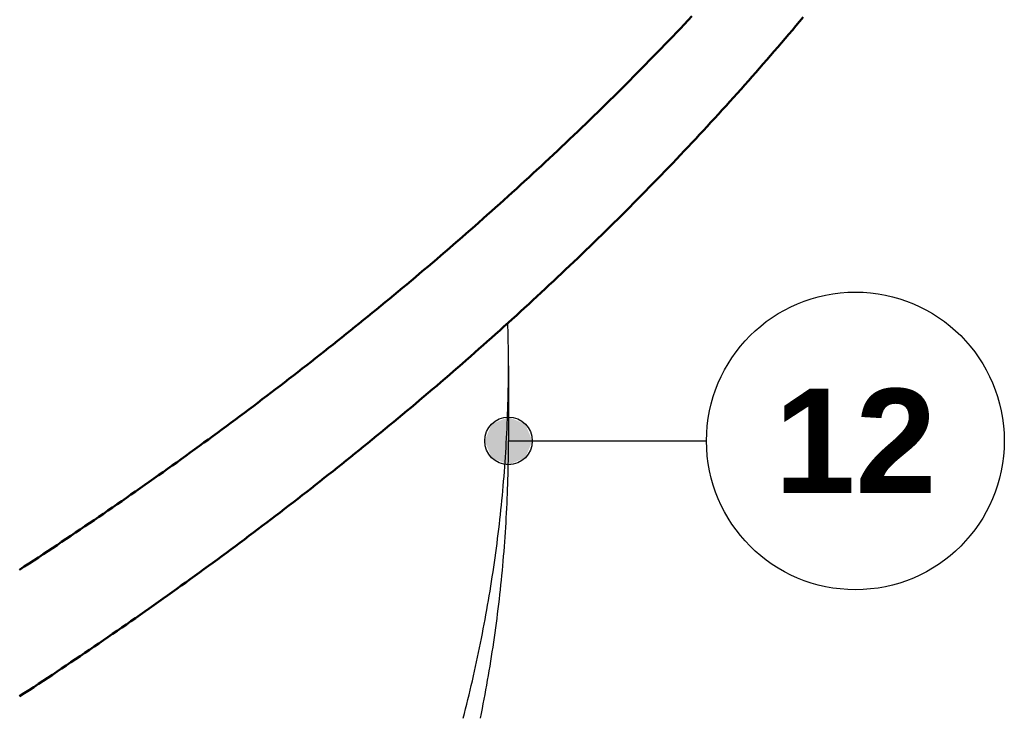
# Model space of a CAD drawing. Header units: millimetres. Extents: x 0 to 841, y 0 to 594.
# Tile 34 of 46: x 480 to 513, y 258 to 281. Entities that reach past the tile are written whole.
import ezdxf
from ezdxf.enums import TextEntityAlignment as Align

# ---------------------------------------------------------------- set-up
doc = ezdxf.new("R2010")
doc.units = ezdxf.units.MM
for name, color, linetype, lineweight in [('ACH', 7, 'CONTINUOUS', 13), ('COTA', 7, 'CONTINUOUS', 25), ('FINA', 7, 'CONTINUOUS', 25), ('TXT', 7, 'CONTINUOUS', 25), ('VIS', 7, 'CONTINUOUS', 50)]:
    doc.layers.add(name, color=color, linetype=linetype, lineweight=lineweight)
doc.styles.add('STDB', font='LiberationSans-Bold.ttf')

msp = doc.modelspace()

# ---------------------------------------------------------------- hatches: boundary and pattern name
at = {"layer": 'ACH'}
h = msp.add_hatch(color=7, dxfattribs=at)
h.dxf.hatch_style = 1
h.paths.add_polyline_path([(496.842, 267.162), (496.607, 267.727), (496.042, 267.962), (495.476, 267.727), (495.242, 267.162), (495.476, 266.596), (496.042, 266.362), (496.607, 266.596)])

# ---------------------------------------------------------------- linework, layer by layer
at = {"layer": 'COTA'}
msp.add_line((496.042, 267.162), (502.691, 267.162), dxfattribs=at)
msp.add_circle((496.042, 267.162), 0.8, dxfattribs=at)
at = {"layer": 'FINA'}
for points in [[(479.626, 262.837), (479.783, 262.94), (479.941, 263.043), (480.098, 263.146), (480.255, 263.25), (480.411, 263.353), (480.568, 263.457), (480.725, 263.561), (480.881, 263.665), (481.037, 263.769), (481.193, 263.874), (481.349, 263.978), (481.505, 264.083), (481.661, 264.188), (481.817, 264.294), (481.972, 264.399), (482.128, 264.505), (482.283, 264.611), (482.438, 264.717), (482.593, 264.823), (482.748, 264.93), (482.902, 265.036), (483.057, 265.143), (483.211, 265.251), (483.365, 265.358), (483.52, 265.465), (483.674, 265.573), (483.827, 265.681), (483.981, 265.789), (484.135, 265.897), (484.288, 266.006), (484.441, 266.115), (484.594, 266.224), (484.747, 266.333), (484.9, 266.442), (485.053, 266.552), (485.205, 266.661), (485.358, 266.771), (485.51, 266.882), (485.662, 266.992), (485.814, 267.103), (485.965, 267.213), (486.117, 267.324), (486.269, 267.436), (486.42, 267.547), (486.571, 267.659), (486.722, 267.771), (486.873, 267.883), (487.024, 267.995), (487.174, 268.107), (487.324, 268.22), (487.475, 268.333), (487.625, 268.446), (487.775, 268.559), (487.924, 268.673), (488.074, 268.787), (488.223, 268.901), (488.373, 269.015), (488.522, 269.129), (488.671, 269.244), (488.819, 269.358), (488.968, 269.473), (489.116, 269.589), (489.265, 269.704), (489.413, 269.82), (489.561, 269.936), (489.708, 270.052), (489.856, 270.168), (490.003, 270.285), (490.15, 270.401), (490.298, 270.518), (490.444, 270.636), (490.591, 270.753), (490.738, 270.871), (490.884, 270.988), (491.03, 271.106), (491.176, 271.225), (491.322, 271.343), (491.468, 271.462), (491.613, 271.581), (491.758, 271.7), (491.904, 271.819), (492.048, 271.939), (492.193, 272.059), (492.338, 272.179), (492.482, 272.299), (492.626, 272.42), (492.77, 272.54), (492.914, 272.661), (493.058, 272.782), (493.201, 272.904), (493.344, 273.025), (493.488, 273.147), (493.63, 273.269), (493.773, 273.392), (493.916, 273.514), (494.058, 273.637), (494.2, 273.76), (494.342, 273.883), (494.483, 274.006), (494.625, 274.13), (494.766, 274.254), (494.907, 274.378), (495.048, 274.502), (495.189, 274.627), (495.329, 274.752), (495.47, 274.877), (495.61, 275.002), (495.75, 275.127), (495.889, 275.253), (496.029, 275.379), (496.168, 275.505), (496.307, 275.632), (496.446, 275.758), (496.584, 275.885), (496.723, 276.012), (496.861, 276.14), (496.999, 276.267), (497.137, 276.395), (497.274, 276.523), (497.412, 276.651), (497.549, 276.78), (497.686, 276.908), (497.822, 277.037), (497.959, 277.167), (498.095, 277.296), (498.231, 277.426), (498.367, 277.556), (498.502, 277.686), (498.638, 277.816), (498.773, 277.947), (498.907, 278.078), (499.042, 278.209), (499.176, 278.34), (499.311, 278.472), (499.445, 278.603), (499.578, 278.735), (499.712, 278.868), (499.845, 279), (499.978, 279.133), (500.111, 279.266), (500.243, 279.399), (500.375, 279.533), (500.507, 279.666), (500.639, 279.8), (500.771, 279.935), (500.902, 280.069), (501.033, 280.204), (501.164, 280.339), (501.294, 280.474), (501.424, 280.609), (501.555, 280.745), (501.684, 280.881), (501.814, 281.017), (501.943, 281.153), (502.072, 281.29), (502.201, 281.427)], [(479.626, 258.585), (479.783, 258.688), (479.941, 258.791), (480.098, 258.894), (480.255, 258.997), (480.411, 259.101), (480.568, 259.205), (480.725, 259.309), (480.881, 259.413), (481.037, 259.517), (481.193, 259.621), (481.349, 259.726), (481.505, 259.831), (481.661, 259.936), (481.817, 260.042), (481.972, 260.147), (482.128, 260.253), (482.283, 260.359), (482.438, 260.465), (482.593, 260.571), (482.748, 260.678), (482.902, 260.784), (483.057, 260.891), (483.211, 260.998), (483.365, 261.106), (483.52, 261.213), (483.674, 261.321), (483.827, 261.429), (483.981, 261.537), (484.135, 261.645), (484.288, 261.754), (484.441, 261.863), (484.594, 261.971), (484.747, 262.081), (484.9, 262.19), (485.053, 262.3), (485.205, 262.409), (485.358, 262.519), (485.51, 262.629), (485.662, 262.74), (485.814, 262.85), (485.965, 262.961), (486.117, 263.072), (486.269, 263.183), (486.42, 263.295), (486.571, 263.406), (486.722, 263.518), (486.873, 263.63), (487.024, 263.743), (487.174, 263.855), (487.324, 263.968), (487.475, 264.081), (487.625, 264.194), (487.775, 264.307), (487.924, 264.421), (488.074, 264.534), (488.223, 264.648), (488.373, 264.762), (488.522, 264.877), (488.671, 264.991), (488.819, 265.106), (488.968, 265.221), (489.116, 265.337), (489.265, 265.452), (489.413, 265.568), (489.561, 265.684), (489.708, 265.8), (489.856, 265.916), (490.003, 266.032), (490.15, 266.149), (490.298, 266.266), (490.444, 266.383), (490.591, 266.501), (490.738, 266.618), (490.884, 266.736), (491.03, 266.854), (491.176, 266.973), (491.322, 267.091), (491.468, 267.21), (491.613, 267.329), (491.758, 267.448), (491.904, 267.567), (492.048, 267.687), (492.193, 267.807), (492.338, 267.927), (492.482, 268.047), (492.626, 268.167), (492.77, 268.288), (492.914, 268.409), (493.058, 268.53), (493.201, 268.652), (493.344, 268.773), (493.488, 268.895), (493.63, 269.017), (493.773, 269.139), (493.916, 269.262), (494.058, 269.385), (494.2, 269.508), (494.342, 269.631), (494.483, 269.754), (494.625, 269.878), (494.766, 270.002), (494.907, 270.126), (495.048, 270.25), (495.189, 270.375), (495.329, 270.5), (495.47, 270.625), (495.61, 270.75), (495.75, 270.875), (495.889, 271.001), (496.029, 271.127), (496.168, 271.253), (496.307, 271.379), (496.446, 271.506), (496.584, 271.633), (496.723, 271.76), (496.861, 271.887), (496.999, 272.015), (497.137, 272.143), (497.274, 272.271), (497.412, 272.399), (497.549, 272.527), (497.686, 272.656), (497.822, 272.785), (497.959, 272.914), (498.095, 273.044), (498.231, 273.173), (498.367, 273.303), (498.502, 273.434), (498.638, 273.564), (498.773, 273.695), (498.907, 273.825), (499.042, 273.956), (499.176, 274.088), (499.311, 274.219), (499.445, 274.351), (499.578, 274.483), (499.712, 274.615), (499.845, 274.748), (499.978, 274.881), (500.111, 275.014), (500.243, 275.147), (500.375, 275.281), (500.507, 275.414), (500.639, 275.548), (500.771, 275.682), (500.902, 275.817), (501.033, 275.952), (501.164, 276.086), (501.294, 276.222), (501.424, 276.357), (501.555, 276.493), (501.684, 276.629), (501.814, 276.765), (501.943, 276.901), (502.072, 277.038), (502.201, 277.175), (502.329, 277.312), (502.457, 277.449), (502.585, 277.587), (502.713, 277.725), (502.841, 277.863), (502.968, 278.001), (503.095, 278.14), (503.221, 278.278), (503.347, 278.418), (503.474, 278.557), (503.599, 278.696), (503.725, 278.836), (503.85, 278.976), (503.975, 279.117), (504.1, 279.257), (504.224, 279.398), (504.348, 279.539), (504.472, 279.68), (504.596, 279.822), (504.719, 279.964), (504.842, 280.106), (504.965, 280.248), (505.087, 280.391), (505.209, 280.534), (505.331, 280.677), (505.453, 280.82), (505.574, 280.963), (505.695, 281.107), (505.816, 281.251), (505.936, 281.396)], [(496.042, 269.682), (496.041, 269.812), (496.041, 269.943), (496.04, 270.073), (496.039, 270.204), (496.037, 270.335), (496.035, 270.465), (496.032, 270.596), (496.03, 270.727), (496.027, 270.857), (496.023, 270.988), (496.019, 271.118)], [(494.522, 257.852), (494.563, 258.009), (494.602, 258.166), (494.641, 258.322), (494.68, 258.479), (494.718, 258.636), (494.756, 258.794), (494.793, 258.951), (494.829, 259.108), (494.865, 259.266), (494.901, 259.423), (494.935, 259.581), (494.97, 259.739), (495.004, 259.897), (495.037, 260.055), (495.07, 260.213), (495.102, 260.372), (495.134, 260.53), (495.165, 260.689), (495.196, 260.847), (495.226, 261.006), (495.256, 261.165), (495.285, 261.324), (495.314, 261.483), (495.342, 261.642), (495.369, 261.801), (495.396, 261.961), (495.423, 262.12), (495.448, 262.28), (495.474, 262.439), (495.499, 262.599), (495.523, 262.759), (495.547, 262.919), (495.57, 263.079), (495.592, 263.239), (495.614, 263.399), (495.636, 263.559), (495.657, 263.719), (495.677, 263.879), (495.697, 264.04), (495.717, 264.2), (495.735, 264.361), (495.754, 264.521), (495.771, 264.682), (495.788, 264.842), (495.805, 265.003), (495.821, 265.164), (495.836, 265.325), (495.851, 265.486), (495.866, 265.647), (495.879, 265.808), (495.893, 265.969), (495.905, 266.13), (495.917, 266.291), (495.929, 266.452), (495.94, 266.613), (495.95, 266.775), (495.96, 266.936), (495.969, 267.097), (495.978, 267.259), (495.986, 267.42), (495.994, 267.582), (496.001, 267.743), (496.007, 267.904), (496.013, 268.066), (496.019, 268.227), (496.023, 268.389), (496.028, 268.55), (496.031, 268.712), (496.034, 268.874), (496.037, 269.035), (496.039, 269.197), (496.04, 269.358), (496.041, 269.52), (496.042, 269.682)], [(496.042, 269.682), (496.042, 267.162)], [(495.102, 257.852), (495.134, 258.01), (495.165, 258.169), (495.196, 258.328), (495.226, 258.486), (495.256, 258.645), (495.285, 258.804), (495.314, 258.963), (495.342, 259.122), (495.369, 259.282), (495.396, 259.441), (495.423, 259.6), (495.448, 259.76), (495.474, 259.919), (495.499, 260.079), (495.523, 260.239), (495.547, 260.399), (495.57, 260.559), (495.592, 260.719), (495.614, 260.879), (495.636, 261.039), (495.657, 261.199), (495.677, 261.359), (495.697, 261.52), (495.717, 261.68), (495.735, 261.841), (495.754, 262.001), (495.771, 262.162), (495.788, 262.323), (495.805, 262.483), (495.821, 262.644), (495.836, 262.805), (495.851, 262.966), (495.866, 263.127), (495.879, 263.288), (495.893, 263.449), (495.905, 263.61), (495.917, 263.771), (495.929, 263.932), (495.94, 264.094), (495.95, 264.255), (495.96, 264.416), (495.969, 264.578), (495.978, 264.739), (495.986, 264.9), (495.994, 265.062), (496.001, 265.223), (496.007, 265.385), (496.013, 265.546), (496.019, 265.708), (496.023, 265.869), (496.028, 266.031), (496.031, 266.192), (496.034, 266.354), (496.037, 266.515), (496.039, 266.677), (496.04, 266.839), (496.041, 267), (496.042, 267.162)]]:
    msp.add_lwpolyline(points, dxfattribs=at)
msp.add_circle((507.691, 267.162), 5, dxfattribs=at)
at = {"layer": 'VIS'}
for points in [[(479.626, 262.837), (479.783, 262.94), (479.941, 263.043), (480.098, 263.146), (480.255, 263.25), (480.411, 263.353), (480.568, 263.457), (480.725, 263.561), (480.881, 263.665), (481.037, 263.769), (481.193, 263.874), (481.349, 263.978), (481.505, 264.083), (481.661, 264.188), (481.817, 264.294), (481.972, 264.399), (482.128, 264.505), (482.283, 264.611), (482.438, 264.717), (482.593, 264.823), (482.748, 264.93), (482.902, 265.036), (483.057, 265.143), (483.211, 265.251), (483.365, 265.358), (483.52, 265.465), (483.674, 265.573), (483.827, 265.681), (483.981, 265.789), (484.135, 265.897), (484.288, 266.006), (484.441, 266.115), (484.594, 266.224), (484.747, 266.333), (484.9, 266.442), (485.053, 266.552), (485.205, 266.661), (485.358, 266.771), (485.51, 266.882), (485.662, 266.992), (485.814, 267.103), (485.965, 267.213), (486.117, 267.324), (486.269, 267.436), (486.42, 267.547), (486.571, 267.659), (486.722, 267.771), (486.873, 267.883), (487.024, 267.995), (487.174, 268.107), (487.324, 268.22), (487.475, 268.333), (487.625, 268.446), (487.775, 268.559), (487.924, 268.673), (488.074, 268.787), (488.223, 268.901), (488.373, 269.015), (488.522, 269.129), (488.671, 269.244), (488.819, 269.358), (488.968, 269.473), (489.116, 269.589), (489.265, 269.704), (489.413, 269.82), (489.561, 269.936), (489.708, 270.052), (489.856, 270.168), (490.003, 270.285), (490.15, 270.401), (490.298, 270.518), (490.444, 270.636), (490.591, 270.753), (490.738, 270.871), (490.884, 270.988), (491.03, 271.106), (491.176, 271.225), (491.322, 271.343), (491.468, 271.462), (491.613, 271.581), (491.758, 271.7), (491.904, 271.819), (492.048, 271.939), (492.193, 272.059), (492.338, 272.179), (492.482, 272.299), (492.626, 272.42), (492.77, 272.54), (492.914, 272.661), (493.058, 272.782), (493.201, 272.904), (493.344, 273.025), (493.488, 273.147), (493.63, 273.269), (493.773, 273.392), (493.916, 273.514), (494.058, 273.637), (494.2, 273.76), (494.342, 273.883), (494.483, 274.006), (494.625, 274.13), (494.766, 274.254), (494.907, 274.378), (495.048, 274.502), (495.189, 274.627), (495.329, 274.752), (495.47, 274.877), (495.61, 275.002), (495.75, 275.127), (495.889, 275.253), (496.029, 275.379), (496.168, 275.505), (496.307, 275.632), (496.446, 275.758), (496.584, 275.885), (496.723, 276.012), (496.861, 276.14), (496.999, 276.267), (497.137, 276.395), (497.274, 276.523), (497.412, 276.651), (497.549, 276.78), (497.686, 276.908), (497.822, 277.037), (497.959, 277.167), (498.095, 277.296), (498.231, 277.426), (498.367, 277.556), (498.502, 277.686), (498.638, 277.816), (498.773, 277.947), (498.907, 278.078), (499.042, 278.209), (499.176, 278.34), (499.311, 278.472), (499.445, 278.603), (499.578, 278.735), (499.712, 278.868), (499.845, 279), (499.978, 279.133), (500.111, 279.266), (500.243, 279.399), (500.375, 279.533), (500.507, 279.666), (500.639, 279.8), (500.771, 279.935), (500.902, 280.069), (501.033, 280.204), (501.164, 280.339), (501.294, 280.474), (501.424, 280.609), (501.555, 280.745), (501.684, 280.881), (501.814, 281.017), (501.943, 281.153), (502.072, 281.29), (502.201, 281.427)], [(479.626, 258.585), (479.783, 258.688), (479.941, 258.791), (480.098, 258.894), (480.255, 258.997), (480.411, 259.101), (480.568, 259.205), (480.725, 259.309), (480.881, 259.413), (481.037, 259.517), (481.193, 259.621), (481.349, 259.726), (481.505, 259.831), (481.661, 259.936), (481.817, 260.042), (481.972, 260.147), (482.128, 260.253), (482.283, 260.359), (482.438, 260.465), (482.593, 260.571), (482.748, 260.678), (482.902, 260.784), (483.057, 260.891), (483.211, 260.998), (483.365, 261.106), (483.52, 261.213), (483.674, 261.321), (483.827, 261.429), (483.981, 261.537), (484.135, 261.645), (484.288, 261.754), (484.441, 261.863), (484.594, 261.971), (484.747, 262.081), (484.9, 262.19), (485.053, 262.3), (485.205, 262.409), (485.358, 262.519), (485.51, 262.629), (485.662, 262.74), (485.814, 262.85), (485.965, 262.961), (486.117, 263.072), (486.269, 263.183), (486.42, 263.295), (486.571, 263.406), (486.722, 263.518), (486.873, 263.63), (487.024, 263.743), (487.174, 263.855), (487.324, 263.968), (487.475, 264.081), (487.625, 264.194), (487.775, 264.307), (487.924, 264.421), (488.074, 264.534), (488.223, 264.648), (488.373, 264.762), (488.522, 264.877), (488.671, 264.991), (488.819, 265.106), (488.968, 265.221), (489.116, 265.337), (489.265, 265.452), (489.413, 265.568), (489.561, 265.684), (489.708, 265.8), (489.856, 265.916), (490.003, 266.032), (490.15, 266.149), (490.298, 266.266), (490.444, 266.383), (490.591, 266.501), (490.738, 266.618), (490.884, 266.736), (491.03, 266.854), (491.176, 266.973), (491.322, 267.091), (491.468, 267.21), (491.613, 267.329), (491.758, 267.448), (491.904, 267.567), (492.048, 267.687), (492.193, 267.807), (492.338, 267.927), (492.482, 268.047), (492.626, 268.167), (492.77, 268.288), (492.914, 268.409), (493.058, 268.53), (493.201, 268.652), (493.344, 268.773), (493.488, 268.895), (493.63, 269.017), (493.773, 269.139), (493.916, 269.262), (494.058, 269.385), (494.2, 269.508), (494.342, 269.631), (494.483, 269.754), (494.625, 269.878), (494.766, 270.002), (494.907, 270.126), (495.048, 270.25), (495.189, 270.375), (495.329, 270.5), (495.47, 270.625), (495.61, 270.75), (495.75, 270.875), (495.889, 271.001), (496.029, 271.127), (496.168, 271.253), (496.307, 271.379), (496.446, 271.506), (496.584, 271.633), (496.723, 271.76), (496.861, 271.887), (496.999, 272.015), (497.137, 272.143), (497.274, 272.271), (497.412, 272.399), (497.549, 272.527), (497.686, 272.656), (497.822, 272.785), (497.959, 272.914), (498.095, 273.044), (498.231, 273.173), (498.367, 273.303), (498.502, 273.434), (498.638, 273.564), (498.773, 273.695), (498.907, 273.825), (499.042, 273.956), (499.176, 274.088), (499.311, 274.219), (499.445, 274.351), (499.578, 274.483), (499.712, 274.615), (499.845, 274.748), (499.978, 274.881), (500.111, 275.014), (500.243, 275.147), (500.375, 275.281), (500.507, 275.414), (500.639, 275.548), (500.771, 275.682), (500.902, 275.817), (501.033, 275.952), (501.164, 276.086), (501.294, 276.222), (501.424, 276.357), (501.555, 276.493), (501.684, 276.629), (501.814, 276.765), (501.943, 276.901), (502.072, 277.038), (502.201, 277.175), (502.329, 277.312), (502.457, 277.449), (502.585, 277.587), (502.713, 277.725), (502.841, 277.863), (502.968, 278.001), (503.095, 278.14), (503.221, 278.278), (503.347, 278.418), (503.474, 278.557), (503.599, 278.696), (503.725, 278.836), (503.85, 278.976), (503.975, 279.117), (504.1, 279.257), (504.224, 279.398), (504.348, 279.539), (504.472, 279.68), (504.596, 279.822), (504.719, 279.964), (504.842, 280.106), (504.965, 280.248), (505.087, 280.391), (505.209, 280.534), (505.331, 280.677), (505.453, 280.82), (505.574, 280.963), (505.695, 281.107), (505.816, 281.251), (505.936, 281.396)]]:
    msp.add_lwpolyline(points, dxfattribs=at)

# ---------------------------------------------------------------- texts
at = {"layer": 'TXT', "style": 'STDB'}
msp.add_text('12', height=3.5, dxfattribs=at).set_placement((507.691, 267.162), align=Align.MIDDLE_CENTER)

doc.saveas('drawing.dxf')
